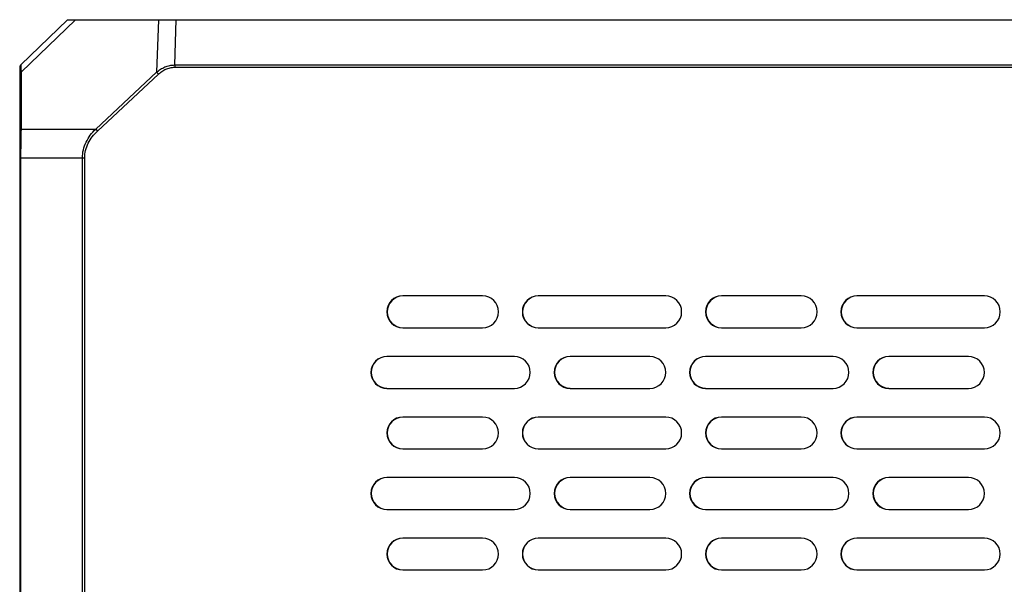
# Model space of a CAD drawing. Header units: millimetres. Extents: x -206 to 633, y -81 to 435.
# Tile 9 of 43: x 69 to 130, y 4 to 39. Entities that reach past the tile are written whole.
import ezdxf

# ---------------------------------------------------------------- set-up
doc = ezdxf.new("R2010")
doc.units = ezdxf.units.MM
doc.header["$LTSCALE"] = 23.1
doc.layers.add('06_ALL_SURFS', color=7, linetype='CONTINUOUS')

msp = doc.modelspace()

# ---------------------------------------------------------------- linework, layer by layer
at = {"layer": '06_ALL_SURFS', "color": 7}
for p, q in [((71.665, 39.469), (68.722, 36.627)), ((71.665, 39.469), (195.683, 39.469)), ((68.661, 36.483), (68.661, 32.48)), ((68.668, 36.483), (68.661, 36.483)), ((68.661, 32.48), (68.661, -25.652)), ((97.708, 22.131), (92.708, 22.131)), ((109.208, 22.131), (101.208, 22.131)), ((117.708, 22.131), (112.708, 22.131)), ((129.208, 22.131), (121.208, 22.131)), ((92.708, 20.131), (97.708, 20.131)), ((101.208, 20.131), (109.208, 20.131)), ((112.708, 20.131), (117.708, 20.131)), ((121.208, 20.131), (129.208, 20.131)), ((99.708, 18.331), (91.708, 18.331)), ((108.208, 18.331), (103.208, 18.331)), ((119.708, 18.331), (111.708, 18.331)), ((128.208, 18.331), (123.208, 18.331)), ((91.708, 16.331), (99.708, 16.331)), ((103.208, 16.331), (108.208, 16.331)), ((111.708, 16.331), (119.708, 16.331)), ((123.208, 16.331), (128.208, 16.331)), ((97.708, 14.531), (92.708, 14.531)), ((109.208, 14.531), (101.208, 14.531)), ((117.708, 14.531), (112.708, 14.531)), ((129.208, 14.531), (121.208, 14.531)), ((92.708, 12.531), (97.708, 12.531)), ((101.208, 12.531), (109.208, 12.531)), ((112.708, 12.531), (117.708, 12.531)), ((121.208, 12.531), (129.208, 12.531)), ((99.708, 10.731), (91.708, 10.731)), ((108.208, 10.731), (103.208, 10.731)), ((119.708, 10.731), (111.708, 10.731)), ((128.208, 10.731), (123.208, 10.731)), ((91.708, 8.731), (99.708, 8.731)), ((103.208, 8.731), (108.208, 8.731)), ((111.708, 8.731), (119.708, 8.731)), ((123.208, 8.731), (128.208, 8.731)), ((97.708, 6.931), (92.708, 6.931)), ((109.208, 6.931), (101.208, 6.931)), ((117.708, 6.931), (112.708, 6.931)), ((129.208, 6.931), (121.208, 6.931)), ((92.708, 4.931), (97.708, 4.931)), ((101.208, 4.931), (109.208, 4.931)), ((112.708, 4.931), (117.708, 4.931)), ((121.208, 4.931), (129.208, 4.931))]:
    msp.add_line(p, q, dxfattribs=at)
at = {"layer": '06_ALL_SURFS', "color": 4}
for p, q in [((68.748, 36.168), (72.166, 39.469)), ((77.37, 39.469), (77.252, 36.168)), ((78.388, 36.627), (78.489, 39.469)), ((68.722, 36.627), (68.722, 36.625)), ((78.388, 36.627), (78.388, 36.483)), ((78.388, 36.627), (188.942, 36.627)), ((78.388, 36.483), (188.942, 36.483)), ((68.748, 36.168), (68.748, 32.601)), ((73.431, 32.601), (77.252, 36.168)), ((73.544, 32.48), (77.365, 36.048)), ((77.252, 36.168), (77.365, 36.048)), ((68.748, 32.601), (73.431, 32.601)), ((73.431, 32.601), (73.544, 32.48)), ((68.66, 30.789), (72.74, 30.789)), ((68.719, 30.789), (68.719, -25.431)), ((72.599, -25.431), (72.599, 30.789)), ((72.74, -25.431), (72.74, 30.789))]:
    msp.add_line(p, q, dxfattribs=at)
at = {"layer": '06_ALL_SURFS', "color": 7}
for centre, radius, start, end in [((68.861, 36.483), 0.2, 134, 180), ((92.708, 21.131), 1, 90, 270), ((92.726, 21.131), 1, 91.0466, 268.9534), ((97.708, 21.131), 1, 270, 90), ((101.208, 21.131), 1, 90, 270), ((101.226, 21.131), 1, 91.0466, 268.9534), ((109.208, 21.131), 1, 270, 90), ((112.708, 21.131), 1, 90, 270), ((112.726, 21.131), 1, 91.0466, 268.9534), ((117.708, 21.131), 1, 270, 90), ((121.208, 21.131), 1, 90, 270), ((121.226, 21.131), 1, 91.0466, 268.9534), ((129.208, 21.131), 1, 270, 90), ((91.708, 17.331), 1, 90, 270), ((91.726, 17.331), 1, 91.04682, 268.95318), ((99.708, 17.331), 1, 270, 90), ((103.208, 17.331), 1, 90, 270), ((103.226, 17.331), 1, 91.04682, 268.95318), ((108.208, 17.331), 1, 270, 90), ((111.708, 17.331), 1, 90, 270), ((111.726, 17.331), 1, 91.04682, 268.95318), ((119.708, 17.331), 1, 270, 90), ((123.208, 17.331), 1, 90, 270), ((123.226, 17.331), 1, 91.04682, 268.95318), ((128.208, 17.331), 1, 270, 90), ((92.708, 13.531), 1, 90, 270), ((92.726, 13.531), 1, 91.04704, 268.95296), ((97.708, 13.531), 1, 270, 90), ((101.208, 13.531), 1, 90, 270), ((101.226, 13.531), 1, 91.04704, 268.95296), ((109.208, 13.531), 1, 270, 90), ((112.708, 13.531), 1, 90, 270), ((112.726, 13.531), 1, 91.04704, 268.95296), ((117.708, 13.531), 1, 270, 90), ((121.208, 13.531), 1, 90, 270), ((121.226, 13.531), 1, 91.04704, 268.95296), ((129.208, 13.531), 1, 270, 90), ((91.708, 9.731), 1, 90, 270), ((91.726, 9.731), 1, 91.04726, 268.95274), ((99.708, 9.731), 1, 270, 90), ((103.208, 9.731), 1, 90, 270), ((103.226, 9.731), 1, 91.04726, 268.95274), ((108.208, 9.731), 1, 270, 90), ((111.708, 9.731), 1, 90, 270), ((111.726, 9.731), 1, 91.04726, 268.95274), ((119.708, 9.731), 1, 270, 90), ((123.208, 9.731), 1, 90, 270), ((123.226, 9.731), 1, 91.04726, 268.95274), ((128.208, 9.731), 1, 270, 90), ((92.708, 5.931), 1, 90, 270), ((92.726, 5.931), 1, 91.04748, 268.95252), ((97.708, 5.931), 1, 270, 90), ((101.208, 5.931), 1, 90, 270), ((101.226, 5.931), 1, 91.04748, 268.95252), ((109.208, 5.931), 1, 270, 90), ((112.708, 5.931), 1, 90, 270), ((112.726, 5.931), 1, 91.04748, 268.95252), ((117.708, 5.931), 1, 270, 90), ((121.208, 5.931), 1, 90, 270), ((121.226, 5.931), 1, 91.04748, 268.95252), ((129.208, 5.931), 1, 270, 90)]:
    msp.add_arc(centre, radius, start, end, dxfattribs=at)
at = {"layer": '06_ALL_SURFS', "color": 4}
for points, knots in [([(68.722, 36.625), (68.723, 36.619), (68.724, 36.605), (68.726, 36.576), (68.728, 36.535), (68.732, 36.456), (68.739, 36.333), (68.745, 36.227), (68.748, 36.168)], [0, 0, 0, 0, 0.033771, 0.097017, 0.188374, 0.30612, 0.612676, 1, 1, 1, 1]), ([(77.252, 36.168), (77.33, 36.238), (77.496, 36.365), (77.774, 36.512), (78.074, 36.606), (78.283, 36.627), (78.388, 36.627)], [0, 0, 0, 0, 0.25, 0.499977, 0.749955, 1, 1, 1, 1]), ([(77.365, 36.048), (77.434, 36.112), (77.582, 36.232), (77.831, 36.372), (78.103, 36.462), (78.293, 36.483), (78.388, 36.483)], [0, 0, 0, 0, 0.250089, 0.500091, 0.750031, 1, 1, 1, 1]), ([(68.748, 36.168), (68.735, 36.162), (68.712, 36.147), (68.683, 36.118), (68.665, 36.084), (68.661, 36.059), (68.661, 36.048)], [0, 0, 0, 0, 0.276566, 0.533355, 0.772144, 1, 1, 1, 1]), ([(68.748, 32.601), (68.735, 32.594), (68.711, 32.579), (68.683, 32.55), (68.665, 32.516), (68.661, 32.492), (68.661, 32.48)], [0, 0, 0, 0, 0.276566, 0.533354, 0.772144, 1, 1, 1, 1]), ([(68.748, 32.601), (68.738, 32.327), (68.724, 31.723), (68.719, 31.119), (68.719, 30.789)], [0, 0, 0, 0, 0.453651, 1, 1, 1, 1]), ([(72.599, 30.789), (72.599, 30.96), (72.639, 31.302), (72.813, 31.787), (73.081, 32.226), (73.308, 32.482), (73.431, 32.601)], [0, 0, 0, 0, 0.250147, 0.500159, 0.750093, 1, 1, 1, 1]), ([(72.74, 30.789), (72.74, 30.95), (72.78, 31.271), (72.949, 31.725), (73.208, 32.133), (73.426, 32.37), (73.544, 32.48)], [0, 0, 0, 0, 0.250116, 0.500107, 0.750052, 1, 1, 1, 1])]:
    msp.add_open_spline(points, degree=3, knots=knots, dxfattribs=at)

doc.saveas('drawing.dxf')
